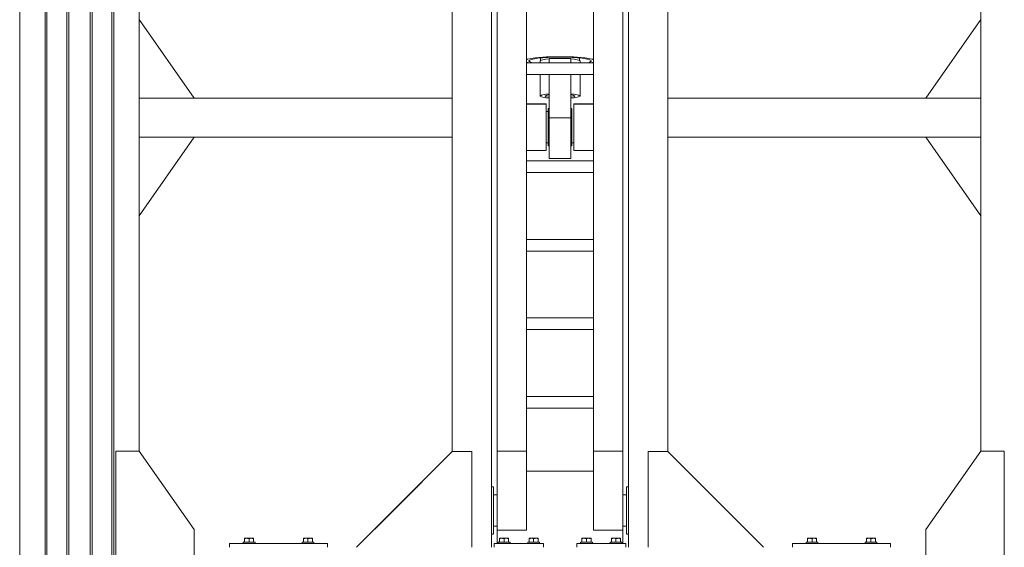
# Model space of a CAD drawing. Header units: millimetres. Extents: x 53746 to 116821, y -810352 to -765802.
# Tile 253 of 256: x 96137 to 98647, y -785977 to -784633. Entities that reach past the tile are written whole.
import ezdxf

# ---------------------------------------------------------------- set-up
doc = ezdxf.new("R2010")
doc.units = ezdxf.units.MM
doc.header["$MEASUREMENT"] = 0
for name, color, linetype, lineweight in [('Main Cradle', 7, 'Continuous', 0), ('Main Cradle Blocks', 7, 'Continuous', 0), ('Main Cradle Hydraulic Arm Support', 7, 'Continuous', 0), ('Main Cradle Rails', 7, 'Continuous', 0)]:
    doc.layers.add(name, color=color, linetype=linetype, lineweight=lineweight)

# ---------------------------------------------------------------- blocks, each defined once
blk = doc.blocks.new('*U93')
at = {"layer": 'Main Cradle', "color": 7, "linetype": 'Continuous', "lineweight": 0}
for p, q in [((-74.9, 1122.6), (-174.9, 1122.6)), ((59.1, 1122.6), (-58.9, 1122.6)), ((175.1, 1122.6), (75.1, 1122.6)), ((-932.6, -28), (-1072.5, 172)), ((932.6, -28), (1072.6, 172)), ((-1072.6, -328), (-932.6, -128)), ((1072.6, -328), (932.6, -128))]:
    blk.add_line(p, q, dxfattribs=at)
at = {"layer": 'Main Cradle Hydraulic Arm Support', "color": 7, "linetype": 'Continuous', "lineweight": 0}
for p, q in [((525.1, 1172.6), (427.5, 1172.6)), ((-174.9, -1172.6), (-174.9, 1122.6)), ((-74.9, 1102.6), (-74.9, 1122.6)), ((-58.9, 1122.6), (-74.9, 1122.6)), ((-58.9, 1122.6), (-58.9, 1102.6)), ((59.1, 1122.6), (59.1, 1102.6)), ((59.1, 1122.6), (75.1, 1122.6)), ((75.1, 1102.6), (75.1, 1122.6)), ((175.1, -1172.6), (175.1, 1122.6)), ((-74.9, 1097.6), (-174.9, 1097.6)), ((-74.9, 1061.9), (-74.9, 1102.6)), ((-74.9, 1102.6), (-58.9, 1102.6)), ((-58.9, 1102.6), (-58.9, 1061.9)), ((-37.7, 1097.6), (-58.9, 1097.6)), ((-35, 1097.6), (-35.5, 1097.6)), ((-35, 1097.6), (-35, 1093.1)), ((-27.5, 1085), (-30, 1085)), ((30, 1085), (27.5, 1085)), ((35, 1093.1), (35, 1097.6)), ((35, 1097.6), (35.9, 1097.6)), ((45.8, 1097.6), (59.1, 1097.6)), ((75.1, 1102.6), (59.1, 1102.6)), ((59.1, 1102.6), (59.1, 1061.9)), ((75.1, 1061.9), (75.1, 1102.6)), ((75.1, 1097.6), (175.1, 1097.6)), ((-160, -927.7), (-160, 1072.6)), ((-85, -927.7), (-85, 1072.6)), ((-30, 1077.6), (-35, 1077.6)), ((-35, 1077.6), (-30, 1077.6)), ((35, 1077.6), (30, 1077.6)), ((30, 1077.6), (35, 1077.6)), ((30, 1077.6), (35, 1077.6)), ((85.1, 1031.9), (85.1, 1061.9)), ((160.1, -927.7), (160.1, 1072.6)), ((85.1, 1031.9), (-85, 1031.9)), ((85.1, 1031.9), (85.1, -927.7)), ((-160, 979), (-174.9, 978.6)), ((-160, 982.2), (-160, 982.2)), ((-35, 997.7), (-30, 997.7)), ((-30, 997.7), (-35, 997.7)), ((-30, 997.7), (-35, 997.7)), ((-35, 997.7), (-30, 997.7)), ((-35, 997.6), (-30, 997.6)), ((-27.5, 990.3), (-30, 990.3)), ((30, 990.3), (27.5, 990.3)), ((30, 997.7), (35, 997.7)), ((35, 997.7), (30, 997.7)), ((30, 997.7), (35, 997.7)), ((30, 997.6), (35, 997.6)), ((160.1, 982.2), (160.1, 982.2)), ((-174.9, 977.6), (-160, 977.6)), ((85.1, 977.6), (37.6, 977.6)), ((175.1, 977.6), (160.1, 977.6)), ((27.5, 908.6), (-27.5, 908.6)), ((83.2, 901.9), (85.1, 900.7)), ((-274.9, 872.6), (-274.9, -28)), ((85.1, 861.9), (-85, 861.9)), ((275.1, 872.6), (275.1, -28)), ((-85, 831.9), (85.1, 831.9)), ((-85, 661.9), (85.1, 661.9)), ((85.1, 631.9), (-85, 631.9)), ((-85, 461.9), (85.1, 461.9)), ((85.1, 431.9), (-85, 431.9)), ((-85, 261.9), (85.1, 261.9)), ((85.1, 231.9), (-85, 231.9)), ((-85, 61.9), (85.1, 61.9)), ((-51, 66.4), (-51, 61.9)), ((-50, 73.8), (-50, 67)), ((-27.5, 72.6), (-27.5, 61.9)), ((-27.5, 72.6), (27.5, 72.6)), ((27.5, 61.9), (27.5, 72.6)), ((50, 67), (50, 73.8)), ((51, 61.9), (51, 66.4)), ((80, 66.4), (80, 66.4)), ((85.1, 31.9), (-85, 31.9)), ((-51, 31.9), (-51, -23)), ((-27.5, 31.9), (-27.5, -78.9)), ((27.5, -78.9), (27.5, 31.9)), ((51, -23), (51, 31.9)), ((-1072.6, -28), (-274.9, -28)), ((-274.9, -28), (-274.9, -128)), ((-85, -42.8), (-34.9, -42.9)), ((-34.9, -44.4), (-35, -44.4)), ((-34.9, -42.9), (-34.9, -44.4)), ((35, -42.9), (85.1, -42.9)), ((427.5, -28), (275.1, -28)), ((275.1, -28), (275.1, -128)), ((1072.6, -28), (427.5, -28)), ((-30, -54.7), (-27.5, -54.7)), ((27.5, -54.7), (30, -54.7)), ((30, -62.4), (35, -62.4)), ((27.5, -78.9), (-27.5, -78.9)), ((27.5, -109.6), (27.5, -78.9)), ((-1072.6, -128), (-274.9, -128)), ((-274.9, -128), (-274.9, -928.6)), ((-274.9, -128), (-274.9, -128)), ((-30, -142.4), (-34.9, -142.4)), ((-27.5, -150), (-30, -150)), ((30, -150), (27.5, -150)), ((35, -142.4), (30, -142.4)), ((427.5, -128), (275.1, -128)), ((275.1, -128), (275.1, -928.6)), ((275.1, -128), (275.1, -128)), ((1072.6, -128), (427.5, -128)), ((-85, -188.1), (85.1, -188.1)), ((85.1, -218.1), (-85, -218.1)), ((-85, -388.1), (85.1, -388.1)), ((85.1, -418.1), (-85, -418.1)), ((-85, -588.1), (85.1, -588.1)), ((85.1, -618.1), (-85, -618.1)), ((-85, -788.1), (85.1, -788.1)), ((85.1, -818.1), (-85, -818.1)), ((-160, -874.9), (-160, -874.9)), ((160.1, -874.9), (160.1, -874.9)), ((-160, -1128.8), (-160, -927.7)), ((-160, -927.7), (-85, -927.7)), ((-85, -1128.8), (-85, -927.7)), ((85.1, -927.7), (85.1, -1128.8)), ((160.1, -927.7), (85.1, -927.7)), ((160.1, -927.7), (160.1, -1128.8)), ((-85, -978.8), (85.1, -978.8)), ((-174.9, -1018.8), (-170.7, -1018.8)), ((-170.7, -1018.8), (-169.7, -1018.8)), ((-169.7, -1018.8), (-169.6, -1018.8)), ((169.7, -1018.8), (169.8, -1018.8)), ((169.8, -1018.8), (170.8, -1018.8)), ((170.8, -1018.8), (175.1, -1018.8)), ((160.1, -1040.5), (160.1, -1078.8)), ((427.5, -1081), (519.1, -1172.6)), ((-160, -1118.6), (-169.6, -1118.6)), ((-160, -1118.6), (-169.6, -1118.6)), ((-169.6, -1118.8), (-160, -1118.8)), ((-160, -1128.8), (-85, -1128.8)), ((85.1, -1128.8), (160.1, -1128.8)), ((160.1, -1106.4), (160.1, -1106.4)), ((169.7, -1118.7), (160.1, -1118.7)), ((160.1, -1118.8), (169.7, -1118.8)), ((-170.1, -1138.8), (-174.9, -1138.8)), ((175.1, -1138.8), (170.2, -1138.8))]:
    blk.add_line(p, q, dxfattribs=at)
at = {"layer": 'Main Cradle Hydraulic Arm Support', "color": 7, "linetype": 'Continuous', "lineweight": 0, "extrusion": (0, 0, -1), "flags": 128}
for points in [[(524.9, 1172.6), (224.9, 1172.6), (224.9, 872.6), (274.9, 872.6), (524.9, 1122.6), (524.9, 1172.6)], [(-427.5, 1172.6), (-225.1, 1172.6), (-225.1, 872.6), (-275.1, 872.6), (-427.5, 1025.1)], [(-427.5, 1025.1), (-525.1, 1122.6), (-525.1, 1172.6)], [(27.5, 1122.6), (27.5, 1108.5), (27.5, 1081.9), (27.5, 1061.9)], [(-27.5, 1122.6), (-27.5, 1108.5), (-27.5, 1081.9), (-27.5, 1061.9)], [(35, 1093.1), (35, 1080.1), (35, 1061.9)], [(30, 1061.9), (30, 1062.9), (30, 1076.6), (30, 1084.4), (30, 1085), (30, 1085)], [(-30, 1061.9), (-30, 1062.9), (-30, 1076.6), (-30, 1084.4), (-30, 1085), (-30, 1085)], [(-35, 1061.9), (-35, 1080.1), (-35, 1093.1)], [(-75.1, 1097.6), (-75.1, 1097.6), (-75.1, 1097.6)], [(35, 1031.9), (35, 1014.7), (35, 995.2), (35, 982.2), (85, 980.9)], [(30, 990.3), (30, 996.8), (30, 1009.6), (30, 1026.6), (30, 1031.9)], [(27.5, 1031.9), (27.5, 908.6), (27.5, 908)], [(-27.5, 1031.9), (-27.5, 908.6), (-27.5, 908)], [(-30, 990.3), (-30, 996.8), (-30, 1009.6), (-30, 1026.6), (-30, 1031.9)], [(-35.6, 977.6), (-35, 977.6), (-35, 982.2), (-35, 995.2), (-35, 1014.7), (-35, 1031.9)], [(85, 977.6), (35, 977.6), (35, 982.2), (85, 980.9)], [(-83.2, 901.9), (-63.7, 905.4), (-34.5, 907.8), (0, 908.6), (34.4, 907.8), (63.6, 905.4), (83.1, 901.9), (85, 900.7)], [(27.5, 908), (0, 908.6), (-27.5, 908)], [(-85.1, 69.5), (-83.2, 70.6), (-63.7, 74.1), (-34.5, 76.5), (0, 77.3), (34.4, 76.5), (63.6, 74.1), (83.1, 70.6), (85, 69.5)], [(-80, 66.4), (-74, 70.1), (-56.6, 73.3), (-30.7, 75.4), (0, 76.1), (30.6, 75.4), (56.5, 73.3), (73.9, 70.1), (80, 66.4), (80, 66.4)], [(85, 63.4), (83.1, 62.2), (81.4, 61.9)], [(80, 66.4), (73.9, 62.7), (69.6, 61.9)], [(27.5, 71.5), (36, 70.8), (47.1, 68.8), (51, 66.4), (51, 66.4)], [(-51, 66.4), (-47.2, 68.8), (-36.1, 70.8), (-27.5, 71.5)], [(-69.7, 61.9), (-74, 62.7), (-80, 66.4)], [(-81.5, 61.9), (-83.2, 62.2), (-85.1, 63.4)], [(27.5, -17.9), (36, -18.6), (47.1, -20.6), (51, -23), (47.1, -25.3), (36, -27.3), (27.5, -28)], [(38, -23), (35.1, -21.2), (27.5, -19.8)], [(27.5, -26.1), (35.1, -24.7), (38, -23)], [(-51, -23), (-47.2, -20.6), (-36.1, -18.6), (-27.5, -17.9)], [(-27.5, -19.8), (-35.2, -21.2), (-38, -23), (-35.2, -24.7), (-27.5, -26.1)], [(-27.5, -28), (-36.1, -27.3), (-47.2, -25.3), (-51, -23)], [(274.9, -28.4), (274.9, -28), (274.9, -28)], [(85, -43.4), (34.9, -44.4), (34.9, -50.4), (34.9, -54.7), (34.9, -72.3), (34.9, -94.4), (34.9, -117.8), (34.9, -138.8), (34.9, -154.3), (34.9, -161.8), (85, -161.9)], [(-35.1, -44.4), (-35, -44.4), (-35, -42.9)], [(-85.1, -161.8), (-35, -161.8), (-35, -154.3), (-35, -138.8), (-35, -117.8), (-35, -94.4), (-35, -72.3), (-35, -54.7), (-35, -44.4), (-85.1, -43.4)], [(-275.1, -28), (-275.1, -28), (-275.1, -28.4)], [(30, -150), (30, -144.3), (30, -132.1), (30, -115.4), (30, -96.8), (30, -78.9), (30, -64.7), (30, -56.2), (30, -54.7)], [(-30, -150), (-30, -144.3), (-30, -132.1), (-30, -115.4), (-30, -96.8), (-30, -78.9), (-30, -64.7), (-30, -56.2), (-30, -54.7)], [(-27.5, -109.6), (-27.5, -139.2), (-27.5, -163.3), (-27.5, -178.4), (-27.5, -182.2), (27.5, -182.2), (27.5, -178.4), (27.5, -163.3), (27.5, -139.2), (27.5, -109.6), (27.5, -78.9)], [(224.9, -1172.6), (224.9, -928.6), (274.9, -928.6), (518.9, -1172.6)], [(-225.1, -1172.6), (-225.1, -928.6), (-275.1, -928.6), (-427.5, -1081)], [(169.6, -1023.3), (169.6, -1036.3), (169.6, -1055.8), (169.6, -1078.8), (169.6, -1101.7), (169.6, -1121.2), (169.6, -1134.2), (169.6, -1138.8), (169.7, -1138.8)], [(-169.8, -1138.8), (-169.7, -1138.8), (-169.7, -1134.2), (-169.7, -1121.2), (-169.7, -1101.7), (-169.7, -1078.8), (-169.7, -1055.8), (-169.7, -1036.3), (-169.7, -1023.3)], [(160, -1162.6), (160, -1149.5), (160, -1128.8)], [(-160.1, -1128.8), (-160.1, -1149.5), (-160.1, -1162.6)]]:
    blk.add_lwpolyline(points, dxfattribs=at)
blk = doc.blocks.new('*U57')
at = {"layer": 'Main Cradle', "color": 7, "linetype": 'Continuous', "lineweight": 0}
for p, q in [((10853.5, 59.1), (10853.5, 4569.1)), ((10918.4, 59.1), (10918.4, 4569.1)), ((10923, 59.1), (10923, 4569.1)), ((10973.4, 59.1), (10973.4, 4569.1)), ((10978.4, 59.1), (10978.4, 4569.1)), ((11033.4, 59.1), (11033.4, 4569.1)), ((11038.4, 59.1), (11038.4, 4569.1)), ((11088.7, 59.1), (11088.7, 4569.1)), ((11093.4, 59.1), (11093.4, 4569.1)), ((11158.3, 2944.1), (11158.3, 4143.7)), ((13303.5, 4143.7), (13303.5, 2944.1)), ((11158.3, 2344.5), (11158.3, 2944.1)), ((13303.5, 2944.1), (13303.5, 2344.5))]:
    blk.add_line(p, q, dxfattribs=at)
at = {"layer": 'Main Cradle', "color": 7, "linetype": 'Continuous', "lineweight": 0, "flags": 128}
for points in [[(11158.3, 1399.5), (11298.3, 1599.5), (11298.3, 2144.5), (11158.3, 2344.5), (11098.3, 2344.5), (11098.3, 1399.5), (11158.3, 1399.5)], [(13303.5, 1399.5), (13163.5, 1599.5), (13163.5, 2144.5), (13303.4, 2344.5), (13363.4, 2344.5), (13363.5, 1399.5), (13303.5, 1399.5)]]:
    blk.add_lwpolyline(points, dxfattribs=at)
at = {"layer": 'Main Cradle Blocks', "color": 7, "linetype": 'Continuous', "lineweight": 0}
for p, q in [((11388.4, 2099.5), (11388.4, 2109.5)), ((11388.4, 2109.5), (11638.4, 2109.5)), ((11426.8, 2122.5), (11427.5, 2122.5)), ((11426.8, 2122.2), (11426.8, 2122.5)), ((11426.8, 2120.7), (11428.9, 2121.7)), ((11426.8, 2112.5), (11426.8, 2120.7)), ((11427.4, 2122.5), (11427.5, 2122.5)), ((11432.6, 2122.5), (11436.3, 2122.5)), ((11432.6, 2122.5), (11435.3, 2122.5)), ((11432.6, 2112.5), (11438.4, 2112.5)), ((11436.2, 2121.7), (11438.4, 2120.7)), ((11438.4, 2120.7), (11440.5, 2121.7)), ((11438.4, 2120.7), (11438.4, 2112.5)), ((11444.1, 2122.5), (11441.4, 2122.5)), ((11444.1, 2122.5), (11447.2, 2122.5)), ((11447.1, 2122.5), (11447.2, 2122.5)), ((11447.8, 2121.7), (11449.9, 2120.7)), ((11449.2, 2122.5), (11449, 2122.5)), ((11449.4, 2122.5), (11449.2, 2122.5)), ((11449.9, 2121.7), (11449.9, 2120.7)), ((11449.9, 2120.7), (11449.9, 2112.5)), ((11576.8, 2121.7), (11576.8, 2120.7)), ((11578.9, 2121.7), (11576.8, 2120.7)), ((11576.8, 2120.7), (11576.8, 2112.5)), ((11577.4, 2122.5), (11577.5, 2122.5)), ((11577.7, 2122.5), (11577.5, 2122.5)), ((11582.6, 2122.5), (11579.5, 2122.5)), ((11579.5, 2122.5), (11579.6, 2122.5)), ((11585.3, 2122.5), (11582.6, 2122.5)), ((11588.4, 2120.7), (11586.2, 2121.7)), ((11590.5, 2121.7), (11588.4, 2120.7)), ((11588.4, 2120.7), (11588.4, 2112.5)), ((11594.1, 2112.5), (11588.4, 2112.5)), ((11594.1, 2122.5), (11590.4, 2122.5)), ((11591.4, 2122.5), (11594.1, 2122.5)), ((11599.9, 2120.7), (11597.8, 2121.7)), ((11599.9, 2122.5), (11599.2, 2122.5)), ((11599.2, 2122.5), (11599.4, 2122.5)), ((11599.9, 2122.2), (11599.9, 2122.5)), ((11599.9, 2112.5), (11599.9, 2120.7)), ((11638.4, 2099.5), (11638.4, 2109.5)), ((12188.4, 2109.5), (12063.4, 2109.5)), ((12063.4, 2109.5), (12063.4, 2099.5)), ((12076.8, 2122.5), (12077.5, 2122.5)), ((12076.8, 2122.2), (12076.8, 2122.5)), ((12076.8, 2120.7), (12078.9, 2121.7)), ((12076.8, 2112.5), (12076.8, 2120.7)), ((12077.4, 2122.5), (12077.5, 2122.5)), ((12082.6, 2122.5), (12086.3, 2122.5)), ((12082.6, 2122.5), (12085.3, 2122.5)), ((12082.6, 2112.5), (12088.4, 2112.5)), ((12086.2, 2121.7), (12088.4, 2120.7)), ((12088.4, 2120.7), (12090.5, 2121.7)), ((12088.4, 2120.7), (12088.4, 2112.5)), ((12094.1, 2122.5), (12091.4, 2122.5)), ((12094.1, 2122.5), (12097.2, 2122.5)), ((12097.1, 2122.5), (12097.2, 2122.5)), ((12097.8, 2121.7), (12099.9, 2120.7)), ((12099.2, 2122.5), (12099, 2122.5)), ((12099.4, 2122.5), (12099.2, 2122.5)), ((12099.9, 2121.7), (12099.9, 2120.7)), ((12099.9, 2120.7), (12099.9, 2112.5)), ((12151.8, 2121.7), (12151.8, 2120.7)), ((12153.9, 2121.7), (12151.8, 2120.7)), ((12151.8, 2120.7), (12151.8, 2112.5)), ((12152.4, 2122.5), (12152.5, 2122.5)), ((12152.7, 2122.5), (12152.5, 2122.5)), ((12157.6, 2122.5), (12154.5, 2122.5)), ((12154.5, 2122.5), (12154.6, 2122.5)), ((12160.3, 2122.5), (12157.6, 2122.5)), ((12163.4, 2120.7), (12161.2, 2121.7)), ((12165.5, 2121.7), (12163.4, 2120.7)), ((12163.4, 2120.7), (12163.4, 2112.5)), ((12169.1, 2112.5), (12163.4, 2112.5)), ((12169.1, 2122.5), (12165.4, 2122.5)), ((12166.4, 2122.5), (12169.1, 2122.5)), ((12174.9, 2120.7), (12172.8, 2121.7)), ((12174.9, 2122.5), (12174.2, 2122.5)), ((12174.2, 2122.5), (12174.4, 2122.5)), ((12174.9, 2122.2), (12174.9, 2122.5)), ((12174.9, 2112.5), (12174.9, 2120.7)), ((12188.4, 2099.5), (12188.4, 2109.5)), ((12273.4, 2099.5), (12273.4, 2109.5)), ((12273.4, 2109.5), (12398.4, 2109.5)), ((12286.8, 2122.5), (12287.5, 2122.5)), ((12286.8, 2122.2), (12286.8, 2122.5)), ((12286.8, 2120.7), (12288.9, 2121.7)), ((12286.8, 2112.5), (12286.8, 2120.7)), ((12287.4, 2122.5), (12287.5, 2122.5)), ((12292.6, 2122.5), (12296.3, 2122.5)), ((12292.6, 2122.5), (12295.3, 2122.5)), ((12292.6, 2112.5), (12298.4, 2112.5)), ((12296.2, 2121.7), (12298.4, 2120.7)), ((12298.4, 2120.7), (12300.5, 2121.7)), ((12298.4, 2120.7), (12298.4, 2112.5)), ((12304.1, 2122.5), (12301.4, 2122.5)), ((12304.1, 2122.5), (12307.2, 2122.5)), ((12307.1, 2122.5), (12307.2, 2122.5)), ((12307.8, 2121.7), (12309.9, 2120.7)), ((12309.2, 2122.5), (12309, 2122.5)), ((12309.4, 2122.5), (12309.2, 2122.5)), ((12309.9, 2121.7), (12309.9, 2120.7)), ((12309.9, 2120.7), (12309.9, 2112.5)), ((12361.8, 2121.7), (12361.8, 2120.7)), ((12363.9, 2121.7), (12361.8, 2120.7)), ((12361.8, 2120.7), (12361.8, 2112.5)), ((12362.4, 2122.5), (12362.5, 2122.5)), ((12362.7, 2122.5), (12362.5, 2122.5)), ((12367.6, 2122.5), (12364.5, 2122.5)), ((12364.5, 2122.5), (12364.6, 2122.5)), ((12370.3, 2122.5), (12367.6, 2122.5)), ((12373.4, 2120.7), (12371.2, 2121.7)), ((12375.5, 2121.7), (12373.4, 2120.7)), ((12373.4, 2120.7), (12373.4, 2112.5)), ((12379.1, 2112.5), (12373.4, 2112.5)), ((12379.1, 2122.5), (12375.4, 2122.5)), ((12376.4, 2122.5), (12379.1, 2122.5)), ((12384.9, 2120.7), (12382.8, 2121.7)), ((12384.9, 2122.5), (12384.2, 2122.5)), ((12384.2, 2122.5), (12384.4, 2122.5)), ((12384.9, 2122.2), (12384.9, 2122.5)), ((12384.9, 2112.5), (12384.9, 2120.7)), ((12398.4, 2109.5), (12398.4, 2099.5)), ((12823.4, 2099.5), (12823.4, 2109.5)), ((12823.4, 2109.5), (13073.4, 2109.5)), ((12861.8, 2122.5), (12862.5, 2122.5)), ((12861.8, 2122.2), (12861.8, 2122.5)), ((12861.8, 2120.7), (12863.9, 2121.7)), ((12861.8, 2112.5), (12861.8, 2120.7)), ((12862.4, 2122.5), (12862.5, 2122.5)), ((12867.6, 2122.5), (12871.3, 2122.5)), ((12867.6, 2122.5), (12870.3, 2122.5)), ((12867.6, 2112.5), (12873.4, 2112.5)), ((12871.2, 2121.7), (12873.4, 2120.7)), ((12873.4, 2120.7), (12875.5, 2121.7)), ((12873.4, 2120.7), (12873.4, 2112.5)), ((12879.1, 2122.5), (12876.4, 2122.5)), ((12879.1, 2122.5), (12882.2, 2122.5)), ((12882.1, 2122.5), (12882.2, 2122.5)), ((12882.8, 2121.7), (12884.9, 2120.7)), ((12884.2, 2122.5), (12884, 2122.5)), ((12884.4, 2122.5), (12884.2, 2122.5)), ((12884.9, 2121.7), (12884.9, 2120.7)), ((12884.9, 2120.7), (12884.9, 2112.5)), ((13011.8, 2121.7), (13011.8, 2120.7)), ((13013.9, 2121.7), (13011.8, 2120.7)), ((13011.8, 2120.7), (13011.8, 2112.5)), ((13012.4, 2122.5), (13012.5, 2122.5)), ((13012.7, 2122.5), (13012.5, 2122.5)), ((13017.6, 2122.5), (13014.5, 2122.5)), ((13014.5, 2122.5), (13014.6, 2122.5)), ((13020.3, 2122.5), (13017.6, 2122.5)), ((13023.4, 2120.7), (13021.2, 2121.7)), ((13025.5, 2121.7), (13023.4, 2120.7)), ((13023.4, 2120.7), (13023.4, 2112.5)), ((13029.1, 2112.5), (13023.4, 2112.5)), ((13029.1, 2122.5), (13025.4, 2122.5)), ((13026.4, 2122.5), (13029.1, 2122.5)), ((13034.9, 2120.7), (13032.8, 2121.7)), ((13034.9, 2122.5), (13034.2, 2122.5)), ((13034.2, 2122.5), (13034.4, 2122.5)), ((13034.9, 2122.2), (13034.9, 2122.5)), ((13034.9, 2112.5), (13034.9, 2120.7)), ((13073.4, 2099.5), (13073.4, 2109.5))]:
    blk.add_line(p, q, dxfattribs=at)
at = {"layer": 'Main Cradle Blocks', "color": 7, "linetype": 'Continuous', "lineweight": 0, "flags": 128}
for points in [[(11423.4, 2109.5), (11423.4, 2112.5), (11424.5, 2112.5), (11427.7, 2112.5), (11432.6, 2112.5)], [(11426.8, 2122.2), (11426.8, 2121.7), (11426.8, 2121.7), (11426.8, 2120.7)], [(11432.6, 2122.5), (11432.6, 2122.5), (11429.5, 2122.5), (11427.5, 2122.5)], [(11436.2, 2121.7), (11435.6, 2122), (11434.5, 2122.3), (11432.6, 2122.5), (11431.8, 2122.4), (11431.1, 2122.4), (11429.1, 2121.8), (11428.9, 2121.7)], [(11444.1, 2122.5), (11440.4, 2122.5), (11436.3, 2122.5)], [(11438.4, 2112.5), (11444.1, 2112.5), (11449, 2112.5), (11452.2, 2112.5), (11453.4, 2112.5), (11453.4, 2109.5)], [(11447.8, 2121.7), (11447.1, 2122), (11446.1, 2122.3), (11444.1, 2122.5), (11443.4, 2122.4), (11442.7, 2122.4), (11440.7, 2121.8), (11440.5, 2121.7)], [(11449.9, 2121.7), (11449.9, 2121.7), (11449.9, 2122.3), (11449.9, 2122.5), (11449.2, 2122.5), (11447.2, 2122.5)], [(11573.4, 2109.5), (11573.4, 2112.5), (11574.5, 2112.5), (11577.7, 2112.5), (11582.6, 2112.5), (11588.4, 2112.5)], [(11579.5, 2122.5), (11577.5, 2122.5), (11576.8, 2122.5), (11576.8, 2122.3), (11576.8, 2121.7), (11576.8, 2121.7)], [(11586.2, 2121.7), (11586.1, 2121.8), (11584, 2122.4), (11583.3, 2122.4), (11582.6, 2122.5), (11580.6, 2122.3), (11579.6, 2122), (11578.9, 2121.7)], [(11590.4, 2122.5), (11586.3, 2122.5), (11582.6, 2122.5)], [(11597.8, 2121.7), (11597.6, 2121.8), (11595.6, 2122.4), (11594.9, 2122.4), (11594.1, 2122.5), (11592.2, 2122.3), (11591.1, 2122), (11590.5, 2121.7)], [(11599.2, 2122.5), (11597.2, 2122.5), (11594.1, 2122.5), (11594.1, 2122.5)], [(11594.1, 2112.5), (11599, 2112.5), (11602.2, 2112.5), (11603.4, 2112.5), (11603.4, 2109.5)], [(11599.9, 2120.7), (11599.9, 2121.7), (11599.9, 2121.7), (11599.9, 2122.2)], [(12073.4, 2109.5), (12073.4, 2112.5), (12074.5, 2112.5), (12077.7, 2112.5), (12082.6, 2112.5)], [(12076.8, 2122.2), (12076.8, 2121.7), (12076.8, 2121.7), (12076.8, 2120.7)], [(12082.6, 2122.5), (12082.6, 2122.5), (12079.5, 2122.5), (12077.5, 2122.5)], [(12086.2, 2121.7), (12085.6, 2122), (12084.5, 2122.3), (12082.6, 2122.5), (12081.8, 2122.4), (12081.1, 2122.4), (12079.1, 2121.8), (12078.9, 2121.7)], [(12094.1, 2122.5), (12090.4, 2122.5), (12086.3, 2122.5)], [(12088.4, 2112.5), (12094.1, 2112.5), (12099, 2112.5), (12102.2, 2112.5), (12103.4, 2112.5), (12103.4, 2109.5)], [(12097.8, 2121.7), (12097.1, 2122), (12096.1, 2122.3), (12094.1, 2122.5), (12093.4, 2122.4), (12092.7, 2122.4), (12090.7, 2121.8), (12090.5, 2121.7)], [(12099.9, 2121.7), (12099.9, 2121.7), (12099.9, 2122.3), (12099.9, 2122.5), (12099.2, 2122.5), (12097.2, 2122.5)], [(12148.4, 2109.5), (12148.4, 2112.5), (12149.5, 2112.5), (12152.7, 2112.5), (12157.6, 2112.5), (12163.4, 2112.5)], [(12154.5, 2122.5), (12152.5, 2122.5), (12151.8, 2122.5), (12151.8, 2122.3), (12151.8, 2121.7), (12151.8, 2121.7)], [(12161.2, 2121.7), (12161.1, 2121.8), (12159, 2122.4), (12158.3, 2122.4), (12157.6, 2122.5), (12155.6, 2122.3), (12154.6, 2122), (12153.9, 2121.7)], [(12165.4, 2122.5), (12161.3, 2122.5), (12157.6, 2122.5)], [(12172.8, 2121.7), (12172.6, 2121.8), (12170.6, 2122.4), (12169.9, 2122.4), (12169.1, 2122.5), (12167.2, 2122.3), (12166.1, 2122), (12165.5, 2121.7)], [(12174.2, 2122.5), (12172.2, 2122.5), (12169.1, 2122.5), (12169.1, 2122.5)], [(12169.1, 2112.5), (12174, 2112.5), (12177.2, 2112.5), (12178.4, 2112.5), (12178.4, 2109.5)], [(12174.9, 2120.7), (12174.9, 2121.7), (12174.9, 2121.7), (12174.9, 2122.2)], [(12283.4, 2109.5), (12283.4, 2112.5), (12284.5, 2112.5), (12287.7, 2112.5), (12292.6, 2112.5)], [(12286.8, 2122.2), (12286.8, 2121.7), (12286.8, 2121.7), (12286.8, 2120.7)], [(12292.6, 2122.5), (12292.6, 2122.5), (12289.5, 2122.5), (12287.5, 2122.5)], [(12296.2, 2121.7), (12295.6, 2122), (12294.5, 2122.3), (12292.6, 2122.5), (12291.8, 2122.4), (12291.1, 2122.4), (12289.1, 2121.8), (12288.9, 2121.7)], [(12304.1, 2122.5), (12300.4, 2122.5), (12296.3, 2122.5)], [(12298.4, 2112.5), (12304.1, 2112.5), (12309, 2112.5), (12312.2, 2112.5), (12313.4, 2112.5), (12313.4, 2109.5)], [(12307.8, 2121.7), (12307.1, 2122), (12306.1, 2122.3), (12304.1, 2122.5), (12303.4, 2122.4), (12302.7, 2122.4), (12300.7, 2121.8), (12300.5, 2121.7)], [(12309.9, 2121.7), (12309.9, 2121.7), (12309.9, 2122.3), (12309.9, 2122.5), (12309.2, 2122.5), (12307.2, 2122.5)], [(12358.4, 2109.5), (12358.4, 2112.5), (12359.5, 2112.5), (12362.7, 2112.5), (12367.6, 2112.5), (12373.4, 2112.5)], [(12364.5, 2122.5), (12362.5, 2122.5), (12361.8, 2122.5), (12361.8, 2122.3), (12361.8, 2121.7), (12361.8, 2121.7)], [(12371.2, 2121.7), (12371.1, 2121.8), (12369, 2122.4), (12368.3, 2122.4), (12367.6, 2122.5), (12365.6, 2122.3), (12364.6, 2122), (12363.9, 2121.7)], [(12375.4, 2122.5), (12371.3, 2122.5), (12367.6, 2122.5)], [(12382.8, 2121.7), (12382.6, 2121.8), (12380.6, 2122.4), (12379.9, 2122.4), (12379.1, 2122.5), (12377.2, 2122.3), (12376.1, 2122), (12375.5, 2121.7)], [(12384.2, 2122.5), (12382.2, 2122.5), (12379.1, 2122.5), (12379.1, 2122.5)], [(12379.1, 2112.5), (12384, 2112.5), (12387.2, 2112.5), (12388.4, 2112.5), (12388.4, 2109.5)], [(12384.9, 2120.7), (12384.9, 2121.7), (12384.9, 2121.7), (12384.9, 2122.2)], [(12858.4, 2109.5), (12858.4, 2112.5), (12859.5, 2112.5), (12862.7, 2112.5), (12867.6, 2112.5)], [(12861.8, 2122.2), (12861.8, 2121.7), (12861.8, 2121.7), (12861.8, 2120.7)], [(12867.6, 2122.5), (12867.6, 2122.5), (12864.5, 2122.5), (12862.5, 2122.5)], [(12871.2, 2121.7), (12870.6, 2122), (12869.5, 2122.3), (12867.6, 2122.5), (12866.8, 2122.4), (12866.1, 2122.4), (12864.1, 2121.8), (12863.9, 2121.7)], [(12879.1, 2122.5), (12875.4, 2122.5), (12871.3, 2122.5)], [(12873.4, 2112.5), (12879.1, 2112.5), (12884, 2112.5), (12887.2, 2112.5), (12888.4, 2112.5), (12888.4, 2109.5)], [(12882.8, 2121.7), (12882.1, 2122), (12881.1, 2122.3), (12879.1, 2122.5), (12878.4, 2122.4), (12877.7, 2122.4), (12875.7, 2121.8), (12875.5, 2121.7)], [(12884.9, 2121.7), (12884.9, 2121.7), (12884.9, 2122.3), (12884.9, 2122.5), (12884.2, 2122.5), (12882.2, 2122.5)], [(13008.4, 2109.5), (13008.4, 2112.5), (13009.5, 2112.5), (13012.7, 2112.5), (13017.6, 2112.5), (13023.4, 2112.5)], [(13014.5, 2122.5), (13012.5, 2122.5), (13011.8, 2122.5), (13011.8, 2122.3), (13011.8, 2121.7), (13011.8, 2121.7)], [(13021.2, 2121.7), (13021.1, 2121.8), (13019, 2122.4), (13018.3, 2122.4), (13017.6, 2122.5), (13015.6, 2122.3), (13014.6, 2122), (13013.9, 2121.7)], [(13025.4, 2122.5), (13021.3, 2122.5), (13017.6, 2122.5)], [(13032.8, 2121.7), (13032.6, 2121.8), (13030.6, 2122.4), (13029.9, 2122.4), (13029.1, 2122.5), (13027.2, 2122.3), (13026.1, 2122), (13025.5, 2121.7)], [(13034.2, 2122.5), (13032.2, 2122.5), (13029.1, 2122.5), (13029.1, 2122.5)], [(13029.1, 2112.5), (13034, 2112.5), (13037.2, 2112.5), (13038.4, 2112.5), (13038.4, 2109.5)], [(13034.9, 2120.7), (13034.9, 2121.7), (13034.9, 2121.7), (13034.9, 2122.2)]]:
    blk.add_lwpolyline(points, dxfattribs=at)
at = {"layer": 'Main Cradle Hydraulic Arm Support', "color": 7, "linetype": 'Continuous', "lineweight": 0}
for p, q in [((12055.8, 2099.5), (12055.8, 4394.7)), ((12405.8, 2099.5), (12405.8, 4394.7)), ((12070.8, 2344.4), (12070.8, 4344.7)), ((12315.9, 2344.4), (12315.9, 4344.7)), ((12390.9, 2344.4), (12390.9, 4344.7)), ((12145.8, 4304), (12145.8, 2344.4)), ((11955.8, 4144.7), (11955.8, 3244.1)), ((12505.8, 4144.7), (12505.8, 3244.1)), ((12150.9, 3338.5), (12150.9, 3338.5)), ((12179.9, 3334), (12179.9, 3338.5)), ((12180.9, 3345.9), (12180.9, 3339.1)), ((12203.4, 3334), (12203.4, 3344.7)), ((12258.4, 3344.7), (12203.4, 3344.7)), ((12258.4, 3344.7), (12258.4, 3334)), ((12280.9, 3339.1), (12280.9, 3345.9)), ((12281.9, 3338.5), (12281.9, 3334)), ((12315.9, 3334), (12145.8, 3334)), ((12145.8, 3304), (12315.9, 3304)), ((12179.9, 3249.1), (12179.9, 3304)), ((12203.4, 3193.2), (12203.4, 3304)), ((12258.4, 3304), (12258.4, 3193.2)), ((12281.9, 3304), (12281.9, 3249.1)), ((11298.3, 3244.1), (11955.8, 3244.1)), ((11955.8, 3244.1), (11955.8, 3144.1)), ((11955.8, 3244.1), (11955.8, 3243.7)), ((13163.5, 3244.1), (12505.8, 3244.1)), ((12505.8, 3244.1), (12505.8, 3144.1)), ((12203.4, 3217.4), (12200.9, 3217.4)), ((12260.9, 3217.4), (12258.4, 3217.4)), ((12265.8, 3229.2), (12315.9, 3229.3)), ((12265.8, 3229.2), (12265.8, 3227.7)), ((12265.9, 3227.7), (12265.8, 3227.7)), ((12195.9, 3209.7), (12200.9, 3209.7)), ((12203.4, 3162.5), (12203.4, 3193.2)), ((12203.4, 3193.2), (12258.4, 3193.2)), ((11298.3, 3144.1), (11955.8, 3144.1)), ((11955.8, 3144.1), (11955.8, 2343.5)), ((11955.8, 3144.1), (11955.8, 3144.1)), ((13163.5, 3144.1), (12505.8, 3144.1)), ((12505.8, 3144.1), (12505.8, 2343.5)), ((12505.8, 3144.1), (12505.8, 3144.1)), ((12200.9, 3129.7), (12195.9, 3129.7)), ((12200.9, 3122.1), (12203.4, 3122.1)), ((12258.4, 3122.1), (12260.9, 3122.1)), ((12265.8, 3129.7), (12260.9, 3129.7)), ((12315.9, 3084), (12145.8, 3084)), ((12145.8, 3054), (12315.9, 3054)), ((12315.9, 2884), (12145.8, 2884)), ((12145.8, 2854), (12315.9, 2854)), ((12315.9, 2684), (12145.8, 2684)), ((12145.8, 2654), (12315.9, 2654)), ((12315.9, 2484), (12145.8, 2484)), ((12145.8, 2454), (12315.9, 2454)), ((12070.8, 2397.2), (12070.8, 2397.2)), ((12390.9, 2397.2), (12390.9, 2397.2)), ((12070.8, 2344.4), (12145.8, 2344.4)), ((12070.8, 2344.4), (12070.8, 2143.3)), ((12145.8, 2344.4), (12145.8, 2143.3)), ((12390.9, 2344.4), (12315.9, 2344.4)), ((12315.9, 2143.3), (12315.9, 2344.4)), ((12390.9, 2143.3), (12390.9, 2344.4)), ((12145.8, 2293.3), (12315.9, 2293.3)), ((12055.8, 2253.3), (12060.1, 2253.3)), ((12060.1, 2253.3), (12061.1, 2253.3)), ((12061.1, 2253.3), (12061.2, 2253.3)), ((12061.2, 2253.3), (12061.2, 2248.8)), ((12400.5, 2253.3), (12400.5, 2248.8)), ((12400.5, 2253.3), (12400.6, 2253.3)), ((12400.6, 2253.3), (12401.6, 2253.3)), ((12401.6, 2253.3), (12405.8, 2253.3)), ((12061.2, 2233.3), (12070.8, 2233.3)), ((12070.8, 2233.2), (12061.2, 2233.2)), ((12061.2, 2233.2), (12070.8, 2233.2)), ((12070.8, 2231.6), (12070.8, 2193.3)), ((12400.5, 2233.3), (12390.9, 2233.3)), ((12390.9, 2233.3), (12400.5, 2233.3)), ((12070.8, 2165.7), (12070.8, 2165.7)), ((12061.2, 2153.3), (12070.8, 2153.4)), ((12061.2, 2153.3), (12070.8, 2153.3)), ((12145.8, 2143.3), (12070.8, 2143.3)), ((12390.9, 2143.3), (12315.9, 2143.3)), ((12390.9, 2153.5), (12400.5, 2153.5)), ((12400.5, 2153.5), (12390.9, 2153.5)), ((12390.9, 2153.3), (12400.5, 2153.3)), ((12060.7, 2133.3), (12055.8, 2133.3)), ((12405.8, 2133.3), (12401, 2133.3))]:
    blk.add_line(p, q, dxfattribs=at)
at = {"layer": 'Main Cradle Hydraulic Arm Support', "color": 7, "linetype": 'Continuous', "lineweight": 0, "flags": 128}
for points in [[(12315.9, 3341.6), (12314, 3342.7), (12294.5, 3346.2), (12265.3, 3348.6), (12230.9, 3349.4), (12196.4, 3348.6), (12167.2, 3346.2), (12147.7, 3342.7), (12145.8, 3341.5)], [(12310.9, 3338.5), (12310.9, 3338.5), (12304.8, 3342.2), (12287.4, 3345.4), (12261.5, 3347.5), (12230.9, 3348.2), (12200.2, 3347.5), (12174.3, 3345.4), (12156.9, 3342.2), (12150.9, 3338.5)], [(12150.9, 3338.5), (12156.9, 3334.8), (12161.2, 3334)], [(12203.4, 3343.6), (12194.8, 3342.9), (12183.7, 3340.8), (12179.9, 3338.5)], [(12281.9, 3338.5), (12281.9, 3338.5), (12278, 3340.8), (12266.9, 3342.9), (12258.4, 3343.6)], [(12300.5, 3334), (12304.8, 3334.8), (12310.9, 3338.5)], [(12145.8, 3335.5), (12147.7, 3334.3), (12149.4, 3334)], [(12312.3, 3334), (12314, 3334.3), (12315.9, 3335.4)], [(12203.4, 3254.2), (12194.8, 3253.5), (12183.7, 3251.5), (12179.9, 3249.1)], [(12179.9, 3249.1), (12183.7, 3246.8), (12194.8, 3244.8), (12203.4, 3244.1)], [(12203.4, 3246), (12195.7, 3247.4), (12192.9, 3249.1), (12195.7, 3250.9), (12203.4, 3252.3)], [(12258.4, 3244.1), (12266.9, 3244.8), (12278, 3246.8), (12281.9, 3249.1), (12278, 3251.5), (12266.9, 3253.5), (12258.4, 3254.2)], [(12258.4, 3252.3), (12266, 3250.9), (12268.9, 3249.1)], [(12268.9, 3249.1), (12266, 3247.4), (12258.4, 3246)], [(12505.8, 3244.1), (12505.8, 3244.1), (12505.8, 3243.7)], [(12145.8, 3228.7), (12195.9, 3227.7), (12195.9, 3229.2), (12145.8, 3229.2)], [(12195.8, 3227.7), (12195.9, 3227.7), (12195.9, 3217.4), (12195.9, 3199.8), (12195.9, 3177.7), (12195.9, 3154.3), (12195.9, 3133.3), (12195.9, 3117.8), (12195.9, 3110.3), (12145.8, 3110.3)], [(12200.9, 3217.4), (12200.9, 3215.9), (12200.9, 3207.4), (12200.9, 3193.2), (12200.9, 3175.3), (12200.9, 3156.7), (12200.9, 3140), (12200.9, 3127.8), (12200.9, 3122.1), (12200.9, 3122.1)], [(12260.9, 3217.4), (12260.9, 3215.9), (12260.9, 3207.4), (12260.9, 3193.2), (12260.9, 3175.3), (12260.9, 3156.7), (12260.9, 3140), (12260.9, 3127.8), (12260.9, 3122.1), (12260.9, 3122.1)], [(12315.9, 3110.2), (12265.8, 3110.3), (12265.8, 3117.8), (12265.8, 3133.3), (12265.8, 3154.3), (12265.8, 3177.7), (12265.8, 3199.8), (12265.8, 3217.4), (12265.8, 3221.7), (12265.8, 3227.7), (12315.9, 3228.7)], [(12258.4, 3193.2), (12258.4, 3162.5), (12258.4, 3132.9), (12258.4, 3108.8), (12258.4, 3093.7), (12258.4, 3089.9), (12203.4, 3089.9), (12203.4, 3093.7), (12203.4, 3108.8), (12203.4, 3132.9), (12203.4, 3162.5)], [(12005.8, 2099.5), (12005.8, 2343.5), (11955.8, 2343.5), (11711.8, 2099.5)], [(12455.8, 2099.5), (12455.8, 2343.5), (12505.8, 2343.5), (12749.8, 2099.5)], [(12061.2, 2248.8), (12061.2, 2235.8), (12061.2, 2216.3), (12061.2, 2193.3), (12061.2, 2170.4), (12061.2, 2150.9), (12061.2, 2137.9), (12061.2, 2133.3), (12061.1, 2133.3)], [(12400.6, 2133.3), (12400.5, 2133.3), (12400.5, 2137.9), (12400.5, 2150.9), (12400.5, 2170.4), (12400.5, 2193.3), (12400.5, 2216.3), (12400.5, 2235.8), (12400.5, 2248.8)], [(12070.8, 2109.5), (12070.8, 2122.6), (12070.8, 2143.3)], [(12390.9, 2143.3), (12390.9, 2122.6), (12390.9, 2109.5)], [(12405.8, 2133.3), (12405.8, 2133.3), (12405.8, 2133.3)]]:
    blk.add_lwpolyline(points, dxfattribs=at)
at = {"layer": 'Main Cradle Hydraulic Arm Support', "color": 7, "linetype": 'Continuous', "lineweight": 0, "extrusion": (0, 0, -1)}
blk.add_blockref('*U93', (-12230.9, 3272.1), dxfattribs=at)

msp = doc.modelspace()

# ---------------------------------------------------------------- block references
at = {"layer": 'Main Cradle Rails', "color": 7, "linetype": 'Continuous', "lineweight": 0}
msp.add_blockref('*U57', (85283.05, -788076.95), dxfattribs=at)

doc.saveas('drawing.dxf')
